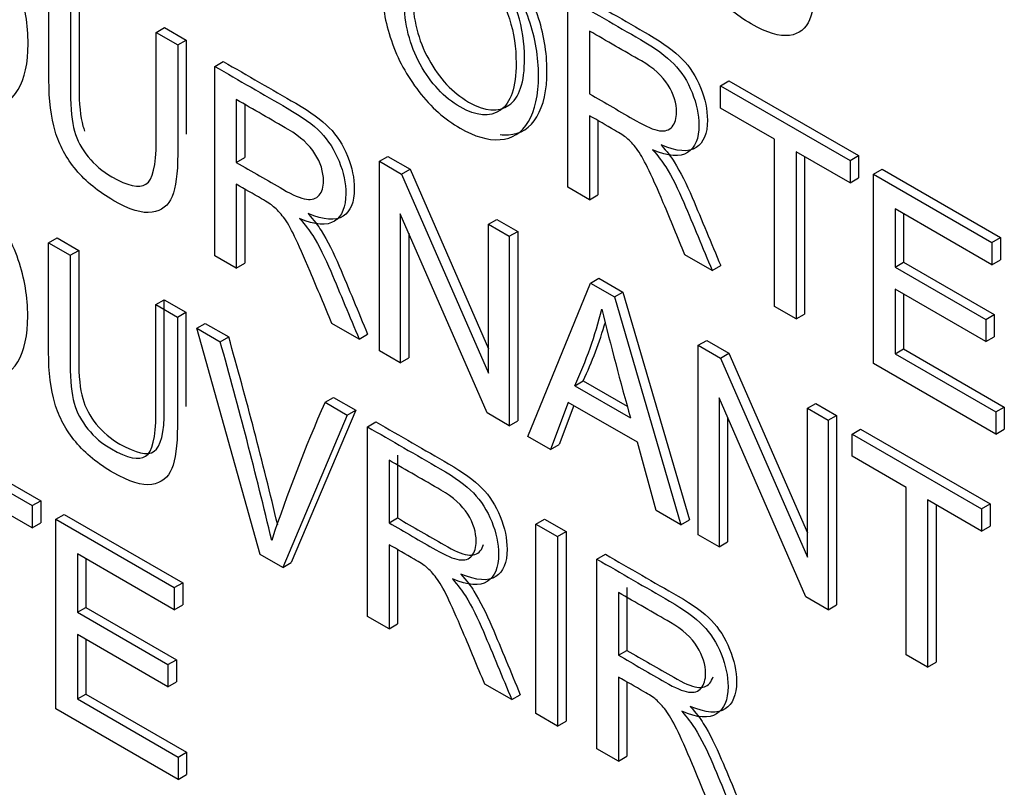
# Model space of a CAD drawing. Header units: inches. Extents: x 2 to 538, y -2 to 358.
# Tile 109 of 117: x 512.395 to 512.805, y 273.207 to 273.527. Entities that reach past the tile are written whole.
import ezdxf

# ---------------------------------------------------------------- set-up
doc = ezdxf.new("R2010")
doc.units = ezdxf.units.IN
doc.header["$MEASUREMENT"] = 0
doc.layers.add('Default', color=7, linetype='Continuous')
doc.layers.add('LAB20180', color=7, linetype='Continuous')

# ---------------------------------------------------------------- blocks, each defined once
blk = doc.blocks.new('SE6')
at = {"layer": 'LAB20180', "color": 7, "linetype": 'Continuous'}
for p, q in [((512.6228737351, 273.4574126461), (512.6228737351, 273.5364335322)), ((512.4514014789, 273.5218727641), (512.4549370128, 273.5239140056)), ((512.4514014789, 273.5218727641), (512.4603712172, 273.5166940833)), ((512.4549370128, 273.5239140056), (512.4639067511, 273.5187353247)), ((512.6318890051, 273.5225010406), (512.6318890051, 273.4963184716)), ((512.4603712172, 273.5166940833), (512.4639067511, 273.5187353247)), ((512.4758064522, 273.5077825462), (512.4793419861, 273.5098237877)), ((512.4758064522, 273.4288142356), (512.4758064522, 273.5077825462)), ((512.6864814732, 273.4997095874), (512.6900170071, 273.5017508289)), ((512.6900170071, 273.5017508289), (512.743972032, 273.4705998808)), ((512.6864814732, 273.4904037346), (512.6864814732, 273.4997095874)), ((512.6864814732, 273.4997095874), (512.7404364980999, 273.4685586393)), ((512.4847761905, 273.4939289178), (512.4847761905, 273.4677463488)), ((512.4883117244, 273.4918883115), (512.4883117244, 273.4697875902)), ((512.7089741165, 273.477417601), (512.6864814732, 273.4904037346)), ((512.6318890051, 273.4872229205), (512.6318890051, 273.4522076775)), ((512.635424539, 273.4851728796), (512.635424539, 273.454248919)), ((512.7089741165, 273.4077025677), (512.7089741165, 273.477417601)), ((512.7404364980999, 273.4592527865), (512.7179893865, 273.4722126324)), ((512.7179893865, 273.4722126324), (512.7179893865, 273.4024975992)), ((512.4847761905, 273.4677463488), (512.4883117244, 273.4697875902)), ((512.5443771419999, 273.46819324), (512.5479126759, 273.4702344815)), ((512.5443771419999, 273.3892249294), (512.5443771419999, 273.46819324)), ((512.5443771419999, 273.46819324), (512.553665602, 273.4628305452)), ((512.5479126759, 273.4702344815), (512.5572011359, 273.4648717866)), ((512.7215249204, 273.470171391), (512.7215249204, 273.4045388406)), ((512.7404364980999, 273.4685586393), (512.743972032, 273.4705998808)), ((512.7404364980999, 273.4685586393), (512.7404364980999, 273.4592527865)), ((512.743972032, 273.4705998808), (512.743972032, 273.4612940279)), ((512.553665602, 273.4628305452), (512.5572011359, 273.4648717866)), ((512.5572011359, 273.4648717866), (512.5898177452, 273.3900212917)), ((512.7502713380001, 273.4628804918), (512.7538068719, 273.4649217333)), ((512.7538068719, 273.4649217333), (512.8031176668, 273.4364521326)), ((512.553665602, 273.4628305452), (512.5898177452, 273.3798665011)), ((512.7404364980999, 273.4592527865), (512.743972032, 273.4612940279)), ((512.7502713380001, 273.3838596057), (512.7502713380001, 273.4628804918)), ((512.7502713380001, 273.4628804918), (512.7995821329, 273.4344108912)), ((512.4847761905, 273.4586507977), (512.4847761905, 273.4236355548)), ((512.4883117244, 273.4566016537), (512.4883117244, 273.4256767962)), ((512.6318890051, 273.4522076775), (512.6228737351, 273.4574126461)), ((512.6318890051, 273.4522076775), (512.635424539, 273.454248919)), ((512.7995821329, 273.4251050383), (512.7592410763, 273.4483959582)), ((512.7592410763, 273.4483959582), (512.7592410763, 273.4241061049)), ((512.5892258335, 273.3633315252), (512.5530736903, 273.4462955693)), ((512.5530736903, 273.4462955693), (512.5530736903, 273.3842039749)), ((512.5898177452, 273.4419580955), (512.5933532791, 273.443999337)), ((512.5933532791, 273.443999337), (512.6020498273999, 273.4389783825)), ((512.7627766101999, 273.4463547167), (512.7627766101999, 273.4261473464)), ((512.5898177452, 273.3798665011), (512.5898177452, 273.4419580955)), ((512.5898177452, 273.4419580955), (512.5985142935, 273.436937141)), ((512.5985142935, 273.436937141), (512.6020498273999, 273.4389783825)), ((512.6020498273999, 273.4389783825), (512.6020498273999, 273.3600100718)), ((512.4065983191, 273.4342321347), (512.410133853, 273.4362733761)), ((512.410133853, 273.4362733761), (512.419149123, 273.4310684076)), ((512.5566092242, 273.4381820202), (512.5566092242, 273.3862452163)), ((512.5985142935, 273.436937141), (512.5985142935, 273.3579688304)), ((512.7995821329, 273.4344108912), (512.8031176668, 273.4364521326)), ((512.8031176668, 273.4364521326), (512.8031176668, 273.4271462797)), ((512.4065983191, 273.4342321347), (512.415613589, 273.4290271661)), ((512.415613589, 273.4290271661), (512.419149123, 273.4310684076)), ((512.7995821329, 273.4344108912), (512.7995821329, 273.4251050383)), ((512.4847761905, 273.4236355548), (512.4758064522, 273.4288142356)), ((512.6830210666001, 273.4226865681), (512.6716836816, 273.4292322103)), ((512.7995821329, 273.4251050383), (512.8031176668, 273.4271462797)), ((512.4847761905, 273.4236355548), (512.4883117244, 273.4256767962)), ((512.6830210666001, 273.4226865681), (512.6865566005, 273.4247278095)), ((512.7592410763, 273.4241061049), (512.7627766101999, 273.4261473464)), ((512.7592410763, 273.4241061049), (512.7969868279, 273.4023135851)), ((512.7627766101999, 273.4261473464), (512.8005223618, 273.4043548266)), ((512.6322987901, 273.4174316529), (512.635834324, 273.4194728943)), ((512.635834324, 273.4194728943), (512.6458057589, 273.4137158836)), ((512.6061636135, 273.3535524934), (512.6322987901, 273.4174316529)), ((512.6322987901, 273.4174316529), (512.642270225, 273.4116746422)), ((512.7969868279, 273.3930603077), (512.7592410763, 273.4148528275)), ((512.7592410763, 273.4148528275), (512.7592410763, 273.3879342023)), ((512.4512648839, 273.4084438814), (512.4548004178, 273.4104851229)), ((512.4548004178, 273.4104851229), (512.4637701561, 273.405306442)), ((512.642270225, 273.4116746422), (512.6458057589, 273.4137158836)), ((512.642270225, 273.4116746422), (512.6699990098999, 273.3166971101)), ((512.6458057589, 273.4137158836), (512.6735345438, 273.3187383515)), ((512.7627766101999, 273.4128115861), (512.7627766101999, 273.3899754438)), ((512.4512648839, 273.4084438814), (512.4602346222, 273.4032652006)), ((512.7179893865, 273.4024975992), (512.7089741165, 273.4077025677)), ((512.4602346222, 273.4032652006), (512.4637701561, 273.405306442)), ((512.7179893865, 273.4024975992), (512.7215249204, 273.4045388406)), ((512.7969868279, 273.4023135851), (512.8005223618, 273.4043548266)), ((512.7969868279, 273.4023135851), (512.7969868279, 273.3930603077)), ((512.8005223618, 273.4043548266), (512.8005223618, 273.3951015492)), ((512.4682937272, 273.3986122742), (512.4718292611, 273.4006535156)), ((512.4947020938, 273.3043445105), (512.4682937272, 273.3986122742)), ((512.4682937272, 273.3986122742), (512.4780830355, 273.3929604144)), ((512.4718292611, 273.4006535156), (512.4816185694, 273.3950016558)), ((512.5359537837, 273.3940881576), (512.5246163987, 273.4006337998)), ((512.4780830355, 273.3929604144), (512.4816185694, 273.3950016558)), ((512.5359537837, 273.3940881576), (512.5394893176, 273.396129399)), ((512.7969868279, 273.3930603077), (512.8005223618, 273.3951015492)), ((512.6771930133, 273.391511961), (512.6807285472, 273.3935532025)), ((512.6771930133, 273.3125436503), (512.6771930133, 273.391511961)), ((512.6771930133, 273.391511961), (512.6864814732, 273.3861492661)), ((512.6807285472, 273.3935532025), (512.6900170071, 273.3881905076)), ((512.7592410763, 273.3879342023), (512.7627766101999, 273.3899754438)), ((512.7627766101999, 273.3899754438), (512.8047112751, 273.3657644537)), ((512.5530736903, 273.3842039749), (512.5443771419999, 273.3892249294)), ((512.5530736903, 273.3842039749), (512.5566092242, 273.3862452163)), ((512.6864814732, 273.3861492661), (512.6900170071, 273.3881905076)), ((512.6864814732, 273.3861492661), (512.7226791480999, 273.3031589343)), ((512.6900170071, 273.3881905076), (512.7226791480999, 273.3133060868)), ((512.7592410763, 273.3879342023), (512.8011757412, 273.3637232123)), ((512.8011757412, 273.3544699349), (512.7502713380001, 273.3838596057)), ((512.6257877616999, 273.3746615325), (512.6293232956, 273.376702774)), ((512.6257877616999, 273.3746615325), (512.64896338, 273.3612810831)), ((512.6293232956, 273.376702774), (512.6476545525, 273.3661192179)), ((512.5217479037, 273.367750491), (512.5252834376, 273.3697917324)), ((512.5252834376, 273.3697917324), (512.5345263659, 273.3644553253)), ((512.7220417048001, 273.2866502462), (512.6858895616, 273.3696142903)), ((512.6858895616, 273.3696142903), (512.6858895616, 273.3075226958)), ((512.5217479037, 273.367750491), (512.5309908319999, 273.3624140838)), ((512.6230558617, 273.3677215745), (512.6156797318, 273.34805836)), ((512.6253325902, 273.3664071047), (512.6192152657, 273.3500996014)), ((512.6518774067, 273.3510814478), (512.6230558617, 273.3677215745)), ((512.7226791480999, 273.3652505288), (512.726214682, 273.3672917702)), ((512.7226791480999, 273.3031589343), (512.7226791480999, 273.3652505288)), ((512.7226791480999, 273.3652505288), (512.7313301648, 273.360255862)), ((512.726214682, 273.3672917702), (512.7348656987, 273.3622971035)), ((512.8011757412, 273.3637232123), (512.8047112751, 273.3657644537)), ((512.8047112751, 273.3657644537), (512.8047112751, 273.3565111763)), ((512.5309908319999, 273.3624140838), (512.5041726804, 273.2988766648)), ((512.5345263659, 273.3644553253), (512.5077082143, 273.3009179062)), ((512.5309908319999, 273.3624140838), (512.5345263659, 273.3644553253)), ((512.5985142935, 273.3579688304), (512.5892258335, 273.3633315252)), ((512.6894250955, 273.3615007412), (512.6894250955, 273.3095639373)), ((512.7313301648, 273.360255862), (512.7348656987, 273.3622971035)), ((512.7348656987, 273.3622971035), (512.7348656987, 273.2833287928)), ((512.8011757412, 273.3637232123), (512.8011757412, 273.3544699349)), ((512.3493490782, 273.3578597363), (512.403304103, 273.3267087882)), ((512.5394141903, 273.3575508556), (512.5429497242, 273.3595920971)), ((512.5394141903, 273.2785299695), (512.5394141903, 273.3575508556)), ((512.5985142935, 273.3579688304), (512.6020498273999, 273.3600100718)), ((512.7313301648, 273.360255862), (512.7313301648, 273.2812875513)), ((512.3458135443, 273.3558184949), (512.3997685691, 273.3246675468)), ((512.6156797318, 273.34805836), (512.6061636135, 273.3535524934)), ((512.7413015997, 273.3544988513), (512.7448371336, 273.3565400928)), ((512.7413015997, 273.3452455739), (512.7413015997, 273.3544988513)), ((512.7413015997, 273.3544988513), (512.7952566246, 273.3233479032)), ((512.7448371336, 273.3565400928), (512.7987921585, 273.3253891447)), ((512.8011757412, 273.3544699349), (512.8047112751, 273.3565111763)), ((512.6156797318, 273.34805836), (512.6192152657, 273.3500996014)), ((512.6597088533, 273.3226381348), (512.6518774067, 273.3510814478)), ((512.5519649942, 273.3456596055), (512.5519649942, 273.3195296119)), ((512.763794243, 273.3322594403), (512.7413015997, 273.3452455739)), ((512.5484294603, 273.3436183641), (512.5484294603, 273.3174883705)), ((512.763794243, 273.262544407), (512.763794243, 273.3322594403)), ((512.3997685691, 273.3154142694), (512.3772759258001, 273.328400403)), ((512.3997685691, 273.3246675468), (512.403304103, 273.3267087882)), ((512.3997685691, 273.3246675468), (512.3997685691, 273.3154142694)), ((512.403304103, 273.3267087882), (512.403304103, 273.3174555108)), ((512.7952566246, 273.3140946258), (512.7727639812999, 273.3270807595)), ((512.7727639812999, 273.3270807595), (512.7727639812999, 273.2573657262)), ((512.7762995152, 273.325039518), (512.7762995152, 273.2594069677)), ((512.7952566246, 273.3233479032), (512.7987921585, 273.3253891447)), ((512.7987921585, 273.3253891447), (512.7987921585, 273.3161358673)), ((512.4096034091, 273.3189893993), (512.413138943, 273.3210306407)), ((512.413138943, 273.3210306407), (512.4624497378, 273.29256104)), ((512.6699990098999, 273.3166971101), (512.6597088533, 273.3226381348)), ((512.7952566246, 273.3233479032), (512.7952566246, 273.3140946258)), ((512.3997685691, 273.3154142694), (512.403304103, 273.3174555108)), ((512.4096034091, 273.2399685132), (512.4096034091, 273.3189893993)), ((512.4096034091, 273.3189893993), (512.4589142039, 273.2905197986)), ((512.5484294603, 273.3174883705), (512.5519649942, 273.3195296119)), ((512.6096240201, 273.3170151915), (512.613159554, 273.319056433)), ((512.6096240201, 273.2379943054), (512.6096240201, 273.3170151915)), ((512.6096240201, 273.3170151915), (512.6186392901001, 273.311810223)), ((512.613159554, 273.319056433), (512.622174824, 273.3138514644)), ((512.6699990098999, 273.3166971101), (512.6735345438, 273.3187383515)), ((512.7952566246, 273.3140946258), (512.7987921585, 273.3161358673)), ((512.6186392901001, 273.311810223), (512.622174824, 273.3138514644)), ((512.6186392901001, 273.311810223), (512.6186392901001, 273.2327893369)), ((512.622174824, 273.3138514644), (512.622174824, 273.2348305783)), ((512.6858895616, 273.3075226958), (512.6771930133, 273.3125436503)), ((512.5484294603, 273.3083928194), (512.5484294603, 273.273325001)), ((512.6858895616, 273.3075226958), (512.6894250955, 273.3095639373)), ((512.4589142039, 273.2812665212), (512.4185731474, 273.304557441)), ((512.4185731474, 273.304557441), (512.4185731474, 273.2802150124)), ((512.5041726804, 273.2988766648), (512.4947020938, 273.3043445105)), ((512.5519649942, 273.3063438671), (512.5519649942, 273.2753662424)), ((512.6349851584, 273.3023729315), (512.6385206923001, 273.304414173)), ((512.4221086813, 273.3025161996), (512.4221086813, 273.2822562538)), ((512.5041726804, 273.2988766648), (512.5077082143, 273.3009179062)), ((512.6349851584, 273.2233520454), (512.6349851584, 273.3023729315)), ((512.4589142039, 273.2905197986), (512.4624497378, 273.29256104)), ((512.4624497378, 273.29256104), (512.4624497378, 273.2833077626)), ((512.4589142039, 273.2905197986), (512.4589142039, 273.2812665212)), ((512.6440004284, 273.2884404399), (512.6440004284, 273.2623104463)), ((512.6475359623, 273.2904816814), (512.6475359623, 273.2643516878)), ((512.4589142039, 273.2812665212), (512.4624497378, 273.2833077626)), ((512.7313301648, 273.2812875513), (512.7220417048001, 273.2866502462)), ((512.7313301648, 273.2812875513), (512.7348656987, 273.2833287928)), ((512.4185731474, 273.2802150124), (512.4221086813, 273.2822562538)), ((512.4185731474, 273.2802150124), (512.4563188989, 273.2584224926)), ((512.4221086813, 273.2822562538), (512.4598544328, 273.260463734)), ((512.5484294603, 273.273325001), (512.5394141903, 273.2785299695)), ((512.5484294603, 273.273325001), (512.5519649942, 273.2753662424)), ((512.4563188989, 273.2491692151), (512.4185731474, 273.270961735)), ((512.4185731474, 273.270961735), (512.4185731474, 273.2440956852)), ((512.4221086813, 273.2689204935), (512.4221086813, 273.2461369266)), ((512.6440004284, 273.2623104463), (512.6475359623, 273.2643516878)), ((512.7727639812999, 273.2573657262), (512.763794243, 273.262544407)), ((512.4563188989, 273.2584224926), (512.4598544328, 273.260463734)), ((512.4563188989, 273.2584224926), (512.4563188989, 273.2491692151)), ((512.4598544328, 273.260463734), (512.4598544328, 273.2512104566)), ((512.7727639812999, 273.2573657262), (512.7762995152, 273.2594069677)), ((512.4563188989, 273.2491692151), (512.4598544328, 273.2512104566)), ((512.5995615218, 273.2438038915), (512.5882696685, 273.250323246)), ((512.6440004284, 273.2532148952), (512.6440004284, 273.2181470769)), ((512.6475359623, 273.2511659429), (512.6475359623, 273.2201883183)), ((512.4185731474, 273.2440956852), (512.4221086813, 273.2461369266)), ((512.4221086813, 273.2461369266), (512.4640433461, 273.2219259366)), ((512.4185731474, 273.2440956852), (512.4605078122, 273.2198846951)), ((512.5995615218, 273.2438038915), (512.6030970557, 273.245845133)), ((512.4605078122, 273.2105788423), (512.4096034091, 273.2399685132)), ((512.6186392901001, 273.2327893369), (512.6096240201, 273.2379943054)), ((512.6186392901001, 273.2327893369), (512.622174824, 273.2348305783)), ((512.4605078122, 273.2198846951), (512.4640433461, 273.2219259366)), ((512.4640433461, 273.2219259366), (512.4640433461, 273.2126200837)), ((512.6440004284, 273.2181470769), (512.6349851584, 273.2233520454)), ((512.4605078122, 273.2198846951), (512.4605078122, 273.2105788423)), ((512.6440004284, 273.2181470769), (512.6475359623, 273.2201883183)), ((512.4605078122, 273.2105788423), (512.4640433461, 273.2126200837))]:
    blk.add_line(p, q, dxfattribs=at)
for centre, radius, start, end in [((512.4688223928, 273.4476748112), 0.1731157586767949, 335.0542550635, 346.2660775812), ((514.3295522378, 273.8298275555), 1.744681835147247, 194.0398056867, 195.5784163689), ((512.4723579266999, 273.4497160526), 0.173115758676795, 335.0542550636, 343.7254110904), ((510.6382662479, 272.8732855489), 1.915759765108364, 13.3776228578, 15.8028771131), ((510.634730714, 272.8712443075), 1.915759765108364, 13.2451819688, 15.8028771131), ((513.1058138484, 273.1092545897), 0.6387121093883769, 156.126777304, 161.664563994)]:
    blk.add_arc(centre, radius, start, end, dxfattribs=at)
for points, knots in [([(512.7259346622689, 273.5904390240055), (512.7259346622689, 273.5752271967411), (512.7259346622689, 273.5600153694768), (512.7259346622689, 273.5448035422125), (512.7259346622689, 273.5368646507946), (512.7251606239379, 273.5310024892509), (512.7220644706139, 273.5234316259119), (512.7192870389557, 273.521249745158), (512.7152347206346, 273.5206977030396), (512.7111620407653, 273.5201428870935), (512.7058551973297, 273.5216966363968), (512.6929242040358, 273.529162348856), (512.6876880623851, 273.5334472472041), (512.6835902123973, 273.5383893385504), (512.6795466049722, 273.5432660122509), (512.676669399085, 273.548588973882), (512.6749391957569, 273.5544248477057), (512.6732023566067, 273.5602831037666), (512.6722983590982, 273.5673584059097), (512.6722983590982, 273.5757704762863), (512.6722983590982, 273.5909823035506), (512.6722983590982, 273.606194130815), (512.6722983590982, 273.6214059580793)], [0, 0, 0, 0, 0.2293763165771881, 0.2293763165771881, 0.2293763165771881, 0.3158626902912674, 0.3158626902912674, 0.4023490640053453, 0.4023490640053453, 0.4023490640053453, 0.4989341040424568, 0.4989341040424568, 0.5928362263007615, 0.5928362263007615, 0.5928362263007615, 0.6692127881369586, 0.6692127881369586, 0.6692127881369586, 0.7706414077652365, 0.7706414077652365, 0.7706414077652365, 1, 1, 1, 1]), ([(512.3784942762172, 273.4906370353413), (512.3796963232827, 273.4905110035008), (512.3808784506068, 273.4904829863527), (512.3820408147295, 273.4905548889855), (512.3871403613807, 273.4908703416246), (512.3911016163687, 273.4933676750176), (512.3966564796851, 273.5027786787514), (512.3980679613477, 273.5091140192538), (512.3980679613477, 273.5249918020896), (512.3968021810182, 273.5327992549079), (512.3941067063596, 273.5405804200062), (512.3914203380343, 273.5483352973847), (512.3876156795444, 273.5554077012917), (512.3825416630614, 273.5618208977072), (512.3774876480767, 273.5682088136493), (512.3717961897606, 273.5732297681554), (512.3607836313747, 273.5795878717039), (512.3564678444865, 273.5811933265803), (512.3525849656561, 273.5816481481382)], [0.3081334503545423, 0.3081334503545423, 0.3081334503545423, 0.3081334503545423, 0.3255531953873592, 0.3255531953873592, 0.3255531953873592, 0.4116387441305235, 0.4116387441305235, 0.4977242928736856, 0.4977242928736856, 0.5826771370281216, 0.5826771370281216, 0.5826771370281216, 0.6629406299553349, 0.6629406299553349, 0.6629406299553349, 0.7434569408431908, 0.7434569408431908, 0.8040576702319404, 0.8040576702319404, 0.8040576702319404, 0.8040576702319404]), ([(512.5946613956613, 273.4793553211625), (512.5958552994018, 273.4792310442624), (512.5970282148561, 273.4792036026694), (512.5981796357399, 273.4792748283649), (512.6032791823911, 273.479590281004), (512.6072404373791, 273.482087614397), (512.6127953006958, 273.4914986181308), (512.6142067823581, 273.4978339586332), (512.614206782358, 273.513711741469), (512.6129043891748, 273.5215190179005), (512.61024552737, 273.5293003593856), (512.6076046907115, 273.5370289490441), (512.6037545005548, 273.544127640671), (512.5986804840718, 273.5505408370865), (512.5936264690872, 273.5569287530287), (512.587935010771, 273.5619497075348), (512.5768700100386, 273.5683380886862), (512.5725166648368, 273.5699394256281), (512.5686033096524, 273.5703687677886)], [0.3082686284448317, 0.3082686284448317, 0.3082686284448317, 0.3082686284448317, 0.3254928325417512, 0.3254928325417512, 0.3254928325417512, 0.4115799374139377, 0.4115799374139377, 0.4976670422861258, 0.4976670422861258, 0.5826214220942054, 0.5826214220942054, 0.5826214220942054, 0.6629165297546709, 0.6629165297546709, 0.6629165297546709, 0.7434299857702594, 0.7434299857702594, 0.8047005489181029, 0.8047005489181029, 0.8047005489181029, 0.8047005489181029]), ([(512.5454699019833, 273.5405344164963), (512.5454699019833, 273.5536257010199), (512.5485205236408, 273.5621166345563), (512.554576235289, 273.5660335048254), (512.5606306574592, 273.5699495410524), (512.5685089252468, 273.5690828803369), (512.5843994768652, 273.5599084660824), (512.5900909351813, 273.5548875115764), (512.5951449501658, 273.5484995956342), (512.600218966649, 273.5420863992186), (512.6040691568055, 273.5349877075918), (512.6067099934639, 273.5272591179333), (512.6093688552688, 273.5194777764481), (512.6106712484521, 273.5116705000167), (512.6106712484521, 273.4957927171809), (512.6092597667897, 273.4894573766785), (512.6037049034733, 273.4800463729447), (512.5997436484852, 273.4775490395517), (512.5946441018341, 273.4772335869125), (512.5895289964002, 273.4769171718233), (512.5839896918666, 273.4785479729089), (512.5716506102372, 273.4856719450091), (512.5659136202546, 273.4907717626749), (512.5558055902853, 273.5037578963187), (512.551980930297, 273.510855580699), (512.5467903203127, 273.5262601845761), (512.5454699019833, 273.5335944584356), (512.5454699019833, 273.5405344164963)], [0, 0, 0, 0, 0.1334661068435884, 0.1334661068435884, 0.1334661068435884, 0.2565700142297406, 0.2565700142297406, 0.3370834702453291, 0.3370834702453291, 0.3370834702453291, 0.4173785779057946, 0.4173785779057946, 0.4173785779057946, 0.5023329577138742, 0.5023329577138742, 0.5884200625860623, 0.5884200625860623, 0.6745071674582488, 0.6745071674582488, 0.6745071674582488, 0.7510244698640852, 0.7510244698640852, 0.8340163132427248, 0.8340163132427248, 0.9170081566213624, 0.9170081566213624, 1, 1, 1, 1]), ([(512.5547583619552, 273.5349614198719), (512.5547583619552, 273.5254452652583), (512.556989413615, 273.5166914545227), (512.5658225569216, 273.5006559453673), (512.5713318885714, 273.4947412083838), (512.5848092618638, 273.4869600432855), (512.5904096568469, 273.4865131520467), (512.5947806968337, 273.4895099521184), (512.5991290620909, 273.4924912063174), (512.6013372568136, 273.4990261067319), (512.6013372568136, 273.5155873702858), (512.6004266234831, 273.5216861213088), (512.5985598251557, 273.5276008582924), (512.5967268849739, 273.5334083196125), (512.5939155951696, 273.5387468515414), (512.5867215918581, 273.5481578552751), (512.5826692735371, 273.551811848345), (512.5717872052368, 273.5580946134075), (512.5662778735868, 273.5587518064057), (512.5616791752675, 273.5563596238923), (512.5570577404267, 273.5539556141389), (512.5547583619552, 273.5467908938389), (512.5547583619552, 273.5349614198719)], [0, 0, 0, 0, 0.1192143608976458, 0.1192143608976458, 0.2384287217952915, 0.2384287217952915, 0.3592650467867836, 0.3592650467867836, 0.3592650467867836, 0.4977065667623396, 0.4977065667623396, 0.5852188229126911, 0.5852188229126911, 0.5852188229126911, 0.6640996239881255, 0.6640996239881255, 0.7429804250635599, 0.7429804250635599, 0.8545290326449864, 0.8545290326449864, 0.8545290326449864, 1, 1, 1, 1]), ([(512.5582938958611, 273.5370026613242), (512.5582938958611, 273.5488321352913), (512.5605932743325, 273.5559968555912), (512.5652147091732, 273.5584008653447), (512.5698134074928, 273.560793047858), (512.5753227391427, 273.5601358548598), (512.586204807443, 273.5538530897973), (512.5902571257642, 273.5501990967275), (512.5974511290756, 273.5407880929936), (512.6002624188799, 273.5354495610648), (512.6020953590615, 273.5296420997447), (512.6039621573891, 273.5237273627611), (512.6048727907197, 273.5176286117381), (512.6048727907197, 273.5010673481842), (512.6026645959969, 273.4945324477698), (512.5983162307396, 273.4915511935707), (512.5939451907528, 273.488554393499), (512.5883447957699, 273.4890012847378), (512.5748674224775, 273.4967824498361), (512.5693580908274, 273.5026971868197), (512.560524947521, 273.518732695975), (512.5582938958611, 273.5274865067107), (512.5582938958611, 273.5370026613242)], [0, 0, 0, 0, 0.1454709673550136, 0.1454709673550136, 0.1454709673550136, 0.2570195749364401, 0.2570195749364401, 0.3359003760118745, 0.3359003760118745, 0.4147811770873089, 0.4147811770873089, 0.4147811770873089, 0.5022934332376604, 0.5022934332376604, 0.6407349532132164, 0.6407349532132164, 0.6407349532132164, 0.7615712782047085, 0.7615712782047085, 0.8807856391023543, 0.8807856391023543, 1, 1, 1, 1]), ([(512.4603712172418, 273.5166940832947), (512.4603712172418, 273.501499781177), (512.4603712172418, 273.4863054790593), (512.4603712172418, 273.4711111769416), (512.4603712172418, 273.4631197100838), (512.4595971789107, 273.4572575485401), (512.4580491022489, 273.4535246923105), (512.4564857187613, 273.4497549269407), (512.4537235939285, 273.4475573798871), (512.4456189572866, 273.4463481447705), (512.4402917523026, 273.4480042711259), (512.4273152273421, 273.455496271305), (512.4221246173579, 273.4597548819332), (512.4180267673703, 273.4646443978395), (512.4139454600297, 273.4695141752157), (512.4110604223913, 273.474922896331), (512.4093302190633, 273.4807587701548), (512.4076160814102, 273.4865404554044), (512.4067349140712, 273.4936660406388), (512.4067349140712, 273.5020781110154), (512.4067349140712, 273.5172724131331), (512.4067349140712, 273.5324667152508), (512.4067349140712, 273.5476610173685)], [0, 0, 0, 0, 0.2291386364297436, 0.2291386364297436, 0.2291386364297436, 0.3257435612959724, 0.3257435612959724, 0.3257435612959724, 0.4153476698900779, 0.4153476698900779, 0.5049517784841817, 0.5049517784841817, 0.5926891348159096, 0.5926891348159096, 0.5926891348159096, 0.6694872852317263, 0.6694872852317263, 0.6694872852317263, 0.7708686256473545, 0.7708686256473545, 0.7708686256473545, 1, 1, 1, 1]), ([(512.4157501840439, 273.542456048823), (512.4157501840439, 273.527279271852), (512.4157501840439, 273.5121024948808), (512.4157501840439, 273.4969257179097), (512.4157501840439, 273.4900383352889), (512.4162965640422, 273.4846756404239), (512.4173893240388, 273.4807850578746), (512.4184667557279, 273.4769490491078), (512.4203944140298, 273.4733193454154), (512.4230807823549, 273.4700333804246), (512.4257865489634, 273.4667236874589), (512.4290454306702, 273.4639609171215), (512.4395632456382, 273.4578884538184), (512.4442985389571, 273.4568895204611), (512.4471670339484, 273.4587033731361), (512.4500138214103, 273.4605034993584), (512.4514014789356, 273.4664056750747), (512.4514014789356, 273.476342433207), (512.4514014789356, 273.4915192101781), (512.4514014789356, 273.5066959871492), (512.4514014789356, 273.5218727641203)], [0, 0, 0, 0, 0.2722644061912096, 0.2722644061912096, 0.2722644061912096, 0.3642779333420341, 0.3642779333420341, 0.3642779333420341, 0.4250031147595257, 0.4250031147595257, 0.4250031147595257, 0.4899513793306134, 0.4899513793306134, 0.601509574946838, 0.601509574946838, 0.601509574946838, 0.7277055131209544, 0.7277055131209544, 0.7277055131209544, 1, 1, 1, 1]), ([(512.4192857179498, 273.5444972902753), (512.4192857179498, 273.5293205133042), (512.4192857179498, 273.5141437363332), (512.4192857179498, 273.498966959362), (512.4192857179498, 273.4920795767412), (512.4198320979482, 273.4867168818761), (512.4209248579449, 273.482826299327), (512.4211150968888, 273.4821489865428), (512.421331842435, 273.4814781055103), (512.4215745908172, 273.4808144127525)], [0, 0, 0, 0, 0.2722644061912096, 0.2722644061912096, 0.2722644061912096, 0.3642779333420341, 0.3642779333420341, 0.3642779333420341, 0.3749999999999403, 0.3749999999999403, 0.3749999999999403, 0.3749999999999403]), ([(512.6264092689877, 273.5384747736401), (512.6365021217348, 273.5326476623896), (512.6465949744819, 273.5268205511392), (512.656687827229, 273.5209934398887), (512.6627890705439, 273.5174708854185), (512.6673877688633, 273.5140797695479), (512.6737622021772, 273.5075604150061), (512.6763119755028, 273.5035646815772), (512.6781787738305, 273.4989117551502), (512.6800577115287, 273.4942285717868), (512.6810472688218, 273.4896847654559), (512.6810472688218, 273.4797480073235), (512.6794536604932, 273.4759362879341), (512.6731702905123, 273.4718879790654), (512.6683439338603, 273.4722034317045), (512.6617418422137, 273.4750162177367)], [0, 0, 0, 0, 0.3184068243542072, 0.3184068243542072, 0.3184068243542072, 0.4461016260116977, 0.4461016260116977, 0.5737964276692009, 0.5737964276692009, 0.5737964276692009, 0.6918663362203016, 0.6918663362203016, 0.8459331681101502, 0.8459331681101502, 1, 1, 1, 1]), ([(512.6228737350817, 273.5364335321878), (512.6329665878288, 273.5306064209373), (512.6430594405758, 273.5247793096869), (512.6531522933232, 273.5189521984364), (512.6592535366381, 273.5154296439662), (512.6638522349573, 273.5120385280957), (512.6702266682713, 273.5055191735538), (512.6727764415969, 273.5015234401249), (512.6746432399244, 273.4968705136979), (512.6765221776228, 273.4921873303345), (512.6775117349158, 273.4876435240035), (512.6775117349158, 273.4777067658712), (512.6759181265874, 273.4738950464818), (512.6696347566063, 273.4698467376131), (512.6648083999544, 273.4701621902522), (512.6582063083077, 273.4729749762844)], [0, 0, 0, 0, 0.3184068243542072, 0.3184068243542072, 0.3184068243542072, 0.4461016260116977, 0.4461016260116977, 0.5737964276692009, 0.5737964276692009, 0.5737964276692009, 0.6918663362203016, 0.6918663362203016, 0.8459331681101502, 0.8459331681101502, 1, 1, 1, 1]), ([(512.6318890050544, 273.4963184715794), (512.6383696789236, 273.4925768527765), (512.6448503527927, 273.4888352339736), (512.651331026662, 273.4850936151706), (512.6554744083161, 273.4827014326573), (512.6587071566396, 273.4813081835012), (512.6633513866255, 273.4806247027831), (512.6651271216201, 273.4811767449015), (512.6663564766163, 273.4826225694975), (512.6676067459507, 273.4840929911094), (512.6681777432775, 273.4861451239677), (512.6681777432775, 273.4924016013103), (512.6669939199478, 273.4961870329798), (512.6646718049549, 273.4999461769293), (512.662324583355, 273.5037459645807), (512.65857056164, 273.5070964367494), (512.6535165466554, 273.5100143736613), (512.6463073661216, 273.5141765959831), (512.6390981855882, 273.5183388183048), (512.6318890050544, 273.5225010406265)], [0, 0, 0, 0, 0.228426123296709, 0.228426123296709, 0.228426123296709, 0.3263419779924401, 0.3263419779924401, 0.4242578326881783, 0.4242578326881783, 0.4242578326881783, 0.4993996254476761, 0.4993996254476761, 0.6067450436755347, 0.6067450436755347, 0.6067450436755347, 0.7458529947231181, 0.7458529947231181, 0.7458529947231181, 1, 1, 1, 1]), ([(512.4793419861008, 273.5098237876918), (512.4894196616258, 273.5040054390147), (512.4994973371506, 273.4981870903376), (512.5095750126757, 273.4923687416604), (512.5156762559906, 273.4888461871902), (512.5203204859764, 273.4854813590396), (512.5235077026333, 273.4822216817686), (512.5266552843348, 273.4790025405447), (512.5291991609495, 273.4749925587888), (512.5311114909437, 273.4703133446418), (512.5330441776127, 273.4655843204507), (512.5339344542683, 273.4611126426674), (512.5339344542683, 273.451175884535), (512.5323863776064, 273.4473378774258), (512.5261030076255, 273.443289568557), (512.521231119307, 273.4436313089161), (512.5146745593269, 273.4464178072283)], [0, 0, 0, 0, 0.3180545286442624, 0.3180545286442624, 0.3180545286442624, 0.466626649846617, 0.466626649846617, 0.466626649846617, 0.5738773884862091, 0.5738773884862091, 0.5738773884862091, 0.6937695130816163, 0.6937695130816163, 0.8468847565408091, 0.8468847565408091, 1, 1, 1, 1]), ([(512.4758064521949, 273.5077825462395), (512.4858841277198, 273.5019641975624), (512.4959618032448, 273.4961458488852), (512.5060394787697, 273.4903275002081), (512.5121407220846, 273.4868049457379), (512.5167849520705, 273.4834401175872), (512.5199721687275, 273.4801804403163), (512.5231197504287, 273.4769612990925), (512.5256636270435, 273.4729513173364), (512.5275759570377, 273.4682721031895), (512.5295086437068, 273.4635430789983), (512.5303989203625, 273.4590714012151), (512.5303989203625, 273.4491346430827), (512.5288508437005, 273.4452966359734), (512.5225674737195, 273.4412483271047), (512.517695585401, 273.4415900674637), (512.5111390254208, 273.4443765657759)], [0, 0, 0, 0, 0.3180545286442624, 0.3180545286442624, 0.3180545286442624, 0.466626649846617, 0.466626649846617, 0.466626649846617, 0.5738773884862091, 0.5738773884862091, 0.5738773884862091, 0.6937695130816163, 0.6937695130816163, 0.8468847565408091, 0.8468847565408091, 1, 1, 1, 1]), ([(512.4847761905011, 273.4677463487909), (512.4912568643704, 273.464004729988), (512.4977375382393, 273.4602631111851), (512.5042182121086, 273.4565214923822), (512.5083615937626, 273.4541293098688), (512.5116398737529, 273.4527097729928), (512.5162841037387, 273.4520262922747), (512.5180598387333, 273.4525783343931), (512.5192891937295, 273.4540241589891), (512.5205256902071, 273.4554783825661), (512.5211104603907, 273.4575467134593), (512.5211104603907, 273.4638031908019), (512.519926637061, 273.4675886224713), (512.5175589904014, 273.4713740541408), (512.5152394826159, 273.4750825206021), (512.5115032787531, 273.4784454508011), (512.5064492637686, 273.4814159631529), (512.4992254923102, 273.4856617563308), (512.4920005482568, 273.489757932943), (512.4847761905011, 273.493928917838)], [0, 0, 0, 0, 0.228276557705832, 0.228276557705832, 0.228276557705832, 0.3263922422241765, 0.3263922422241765, 0.424507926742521, 0.424507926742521, 0.424507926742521, 0.4981860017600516, 0.4981860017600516, 0.607168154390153, 0.607168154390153, 0.607168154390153, 0.7455263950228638, 0.7455263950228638, 0.7455263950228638, 1, 1, 1, 1]), ([(512.6716836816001, 273.4292322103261), (512.6686785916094, 273.4364525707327), (512.6656735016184, 273.4436729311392), (512.6626684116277, 273.4508932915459), (512.6600622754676, 273.4571550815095), (512.6578420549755, 273.4620392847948), (512.6561118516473, 273.465561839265), (512.6544213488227, 273.4690035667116), (512.6528791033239, 273.471686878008), (512.6515131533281, 273.473474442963), (512.6502002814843, 273.4751925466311), (512.6488267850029, 273.476707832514), (512.6474153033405, 273.4778907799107), (512.6463699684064, 273.4787668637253), (512.6447289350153, 273.4798097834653), (512.6423612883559, 273.4811767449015), (512.6388705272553, 273.4831921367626), (512.6353797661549, 273.4852075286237), (512.6318890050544, 273.4872229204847)], [0, 0, 0, 0, 0.3072713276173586, 0.3072713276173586, 0.3072713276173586, 0.5165639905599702, 0.5165639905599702, 0.5165639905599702, 0.6349834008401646, 0.6349834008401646, 0.6349834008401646, 0.7167581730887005, 0.7167581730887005, 0.7167581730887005, 0.8091773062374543, 0.8091773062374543, 0.8091773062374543, 1, 1, 1, 1]), ([(512.6582063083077, 273.4729749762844), (512.6606194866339, 273.4702673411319), (512.662440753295, 273.4678488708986), (512.6636701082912, 273.4658772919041), (512.6663436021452, 273.4615896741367), (512.6688151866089, 273.4565977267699), (512.6711828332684, 273.4510247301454), (512.6751913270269, 273.4415894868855), (512.6790749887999, 273.4321326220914), (512.6830210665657, 273.4226865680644)], [0, 0, 0, 0, 0.160111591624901, 0.160111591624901, 0.160111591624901, 0.4533967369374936, 0.4533967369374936, 0.4533967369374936, 1, 1, 1, 1]), ([(512.6617418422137, 273.4750162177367), (512.6641550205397, 273.4723085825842), (512.6659762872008, 273.469890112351), (512.667205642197, 273.4679185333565), (512.6698791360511, 273.4636309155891), (512.6723507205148, 273.4586389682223), (512.6747183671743, 273.4530659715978), (512.6787268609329, 273.4436307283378), (512.6826105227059, 273.4341738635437), (512.6865566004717, 273.4247278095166)], [0, 0, 0, 0, 0.160111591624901, 0.160111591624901, 0.160111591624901, 0.4533967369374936, 0.4533967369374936, 0.4533967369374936, 1, 1, 1, 1]), ([(512.3327300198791, 273.440426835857), (512.3327300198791, 273.4334868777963), (512.3340504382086, 273.4261526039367), (512.3392410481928, 273.4107480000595), (512.3430861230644, 273.4036764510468), (512.3481197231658, 273.3971572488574), (512.3531737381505, 273.3906116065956), (512.3589107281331, 273.3855643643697), (512.3712498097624, 273.3784403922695), (512.3767698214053, 273.3768083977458), (512.3819042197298, 273.3771260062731), (512.3870037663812, 273.3774414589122), (512.3909650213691, 273.3799387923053), (512.3965198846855, 273.3893497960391), (512.3979313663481, 273.3956851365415), (512.3979313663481, 273.4115629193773), (512.3966289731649, 273.4193701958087), (512.39397011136, 273.4271515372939), (512.3913292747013, 273.4348801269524), (512.3874389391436, 273.4419246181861), (512.3824050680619, 273.448339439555), (512.3773510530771, 273.454779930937), (512.371659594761, 273.459800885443), (512.360529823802, 273.4662266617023), (512.3561291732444, 273.4678241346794), (512.3521777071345, 273.4682156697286)], [0, 0, 0, 0, 0.08101704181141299, 0.08101704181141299, 0.1620340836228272, 0.1620340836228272, 0.1620340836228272, 0.2471198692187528, 0.2471198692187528, 0.3255677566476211, 0.3255677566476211, 0.3255677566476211, 0.4116730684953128, 0.4116730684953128, 0.4977783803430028, 0.4977783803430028, 0.5827507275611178, 0.5827507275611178, 0.5827507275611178, 0.6628801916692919, 0.6628801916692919, 0.6628801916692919, 0.7434783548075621, 0.7434783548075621, 0.8056442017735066, 0.8056442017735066, 0.8056442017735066, 0.8056442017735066]), ([(512.5246163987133, 273.4006337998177), (512.5215961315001, 273.407845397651), (512.5185758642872, 273.4150569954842), (512.5155555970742, 273.4222685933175), (512.5129340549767, 273.428528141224), (512.5107747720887, 273.4333882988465), (512.5090445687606, 273.4369108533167), (512.5073319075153, 273.4403976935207), (512.5058118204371, 273.4430884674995), (512.5044458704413, 273.4448760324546), (512.5031329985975, 273.4465941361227), (512.5017139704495, 273.4481357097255), (512.5003480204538, 273.4492923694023), (512.4993044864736, 273.4501760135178), (512.497616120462, 273.4512376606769), (512.4952940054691, 273.4525783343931), (512.4917880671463, 273.4546024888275), (512.4882821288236, 273.4566266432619), (512.4847761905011, 273.4586507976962)], [0, 0, 0, 0, 0.3068144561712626, 0.3068144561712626, 0.3068144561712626, 0.5154876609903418, 0.5154876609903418, 0.5154876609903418, 0.6344134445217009, 0.6344134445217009, 0.6344134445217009, 0.7161084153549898, 0.7161084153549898, 0.7161084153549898, 0.8084675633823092, 0.8084675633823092, 0.8084675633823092, 1, 1, 1, 1]), ([(512.5111390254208, 273.4443765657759), (512.5135522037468, 273.4416163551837), (512.515373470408, 273.4392504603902), (512.5166028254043, 273.4372788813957), (512.5192989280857, 273.4329550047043), (512.521747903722, 273.4279993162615), (512.5241155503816, 273.4224263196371), (512.5281240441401, 273.4129910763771), (512.5320077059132, 273.403534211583), (512.5359537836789, 273.3940881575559)], [0, 0, 0, 0, 0.1600596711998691, 0.1600596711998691, 0.1600596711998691, 0.4533670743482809, 0.4533670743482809, 0.4533670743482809, 1, 1, 1, 1]), ([(512.5146745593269, 273.4464178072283), (512.5170877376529, 273.443657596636), (512.518909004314, 273.4412917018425), (512.5201383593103, 273.439320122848), (512.5228344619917, 273.4349962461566), (512.525283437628, 273.4300405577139), (512.5276510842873, 273.4244675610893), (512.5316595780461, 273.4150323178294), (512.535543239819, 273.4055754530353), (512.5394893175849, 273.3961293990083)], [0, 0, 0, 0, 0.1600596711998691, 0.1600596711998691, 0.1600596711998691, 0.4533670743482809, 0.4533670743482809, 0.4533670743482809, 1, 1, 1, 1]), ([(512.4602346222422, 273.4032652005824), (512.4602346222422, 273.3880533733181), (512.4602346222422, 273.3728415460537), (512.4602346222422, 273.3576297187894), (512.4602346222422, 273.3496908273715), (512.4594605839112, 273.3438286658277), (512.4579125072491, 273.3400958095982), (512.4563491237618, 273.3363260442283), (512.453586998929, 273.3341284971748), (512.445482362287, 273.3329192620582), (512.4401551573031, 273.3345753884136), (512.427224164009, 273.3420411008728), (512.4219880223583, 273.3463259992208), (512.4178901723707, 273.3512155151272), (512.4138277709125, 273.3560627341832), (512.4109693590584, 273.3614677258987), (512.4091936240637, 273.3673298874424), (512.4074411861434, 273.3731151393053), (512.4065983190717, 273.3802371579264), (512.4065983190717, 273.3885966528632), (512.4065983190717, 273.4038084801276), (512.4065983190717, 273.4190203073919), (512.4065983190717, 273.4342321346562)], [0, 0, 0, 0, 0.2294073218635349, 0.2294073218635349, 0.2294073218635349, 0.3257508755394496, 0.3257508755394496, 0.3257508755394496, 0.4155642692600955, 0.4155642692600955, 0.5053776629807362, 0.5053776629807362, 0.5926962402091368, 0.5926962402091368, 0.5926962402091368, 0.6694545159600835, 0.6694545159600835, 0.6694545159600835, 0.7705824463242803, 0.7705824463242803, 0.7705824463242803, 1, 1, 1, 1]), ([(512.4191491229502, 273.431068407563), (512.4191491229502, 273.4158916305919), (512.4191491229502, 273.4007148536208), (512.4191491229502, 273.3855380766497), (512.4191491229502, 273.3786506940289), (512.4196955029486, 273.3732879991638), (512.4207882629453, 273.3693974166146), (512.4218656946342, 273.3655614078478), (512.4237933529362, 273.3619317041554), (512.4264797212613, 273.3586457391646), (512.4291854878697, 273.3553360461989), (512.4324443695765, 273.3525207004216), (512.4363145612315, 273.3503388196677), (512.4430062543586, 273.3465662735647), (512.4477430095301, 273.3454230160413), (512.4505659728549, 273.3473157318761), (512.4533662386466, 273.3491932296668), (512.4548004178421, 273.3550180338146), (512.4548004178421, 273.364954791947), (512.4548004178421, 273.3801315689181), (512.4548004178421, 273.3953083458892), (512.4548004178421, 273.4104851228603)], [0, 0, 0, 0, 0.2722731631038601, 0.2722731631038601, 0.2722731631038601, 0.3642896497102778, 0.3642896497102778, 0.3642896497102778, 0.4250167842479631, 0.4250167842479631, 0.4250167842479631, 0.4955333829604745, 0.4955333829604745, 0.4955333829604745, 0.6015818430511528, 0.6015818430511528, 0.6015818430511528, 0.7277548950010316, 0.7277548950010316, 0.7277548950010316, 1, 1, 1, 1]), ([(512.4156135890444, 273.4290271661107), (512.4156135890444, 273.4138503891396), (512.4156135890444, 273.3986736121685), (512.4156135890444, 273.3834968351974), (512.4156135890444, 273.3766094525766), (512.4161599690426, 273.3712467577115), (512.4172527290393, 273.3673561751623), (512.4183301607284, 273.3635201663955), (512.4202578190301, 273.359890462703), (512.4229441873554, 273.3566044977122), (512.4256499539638, 273.3532948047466), (512.4289088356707, 273.3504794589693), (512.4327790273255, 273.3482975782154), (512.4394707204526, 273.3445250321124), (512.4442074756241, 273.343381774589), (512.4470304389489, 273.3452744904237), (512.4498307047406, 273.3471519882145), (512.451264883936, 273.3529767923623), (512.451264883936, 273.3629135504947), (512.451264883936, 273.3780903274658), (512.451264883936, 273.3932671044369), (512.451264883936, 273.4084438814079)], [0, 0, 0, 0, 0.2722731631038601, 0.2722731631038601, 0.2722731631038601, 0.3642896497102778, 0.3642896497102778, 0.3642896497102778, 0.4250167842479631, 0.4250167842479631, 0.4250167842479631, 0.4955333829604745, 0.4955333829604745, 0.4955333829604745, 0.6015818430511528, 0.6015818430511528, 0.6015818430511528, 0.7277548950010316, 0.7277548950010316, 0.7277548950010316, 1, 1, 1, 1]), ([(512.539414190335, 273.3575508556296), (512.5495070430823, 273.3517237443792), (512.5595998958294, 273.3458966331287), (512.5696927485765, 273.3400695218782), (512.5757939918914, 273.336546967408), (512.5804382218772, 273.3331821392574), (512.5835799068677, 273.3299487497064), (512.5867610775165, 273.3266747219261), (512.5893168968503, 273.3226933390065), (512.591183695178, 273.3180404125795), (512.5930827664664, 273.3133070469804), (512.5940521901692, 273.3088134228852), (512.5940521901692, 273.2988766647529), (512.5924585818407, 273.2950649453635), (512.5861752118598, 273.2910166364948), (512.5813488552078, 273.2913320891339), (512.5747922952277, 273.2941185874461)], [0, 0, 0, 0, 0.3185749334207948, 0.3185749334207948, 0.3185749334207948, 0.4667028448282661, 0.4667028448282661, 0.4667028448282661, 0.5740129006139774, 0.5740129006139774, 0.5740129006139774, 0.6938668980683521, 0.6938668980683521, 0.8469334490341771, 0.8469334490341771, 1, 1, 1, 1]), ([(512.542949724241, 273.3595920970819), (512.5530425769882, 273.3537649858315), (512.5631354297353, 273.347937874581), (512.5732282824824, 273.3421107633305), (512.5793295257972, 273.3385882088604), (512.5839737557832, 273.3352233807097), (512.5871154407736, 273.3319899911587), (512.5902966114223, 273.3287159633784), (512.5928524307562, 273.3247345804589), (512.5947192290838, 273.3200816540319), (512.5966183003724, 273.3153482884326), (512.5975877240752, 273.3108546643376), (512.5975877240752, 273.3009179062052), (512.5959941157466, 273.2971061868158), (512.5897107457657, 273.2930578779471), (512.5848843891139, 273.2933733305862), (512.5783278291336, 273.2961598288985)], [0, 0, 0, 0, 0.3185749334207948, 0.3185749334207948, 0.3185749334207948, 0.4667028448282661, 0.4667028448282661, 0.4667028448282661, 0.5740129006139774, 0.5740129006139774, 0.5740129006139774, 0.6938668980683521, 0.6938668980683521, 0.8469334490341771, 0.8469334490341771, 1, 1, 1, 1]), ([(512.5484294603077, 273.3174883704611), (512.5549101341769, 273.3137467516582), (512.5613908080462, 273.3100051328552), (512.5678714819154, 273.3062635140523), (512.5720148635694, 273.303871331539), (512.5752476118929, 273.3024780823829), (512.5775697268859, 273.3021363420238), (512.579916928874, 273.301790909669), (512.58171310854, 273.3023203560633), (512.5828969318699, 273.3037924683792), (512.584093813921, 273.3052808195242), (512.5847181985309, 273.3072624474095), (512.5847181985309, 273.313571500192), (512.5835343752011, 273.3173569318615), (512.5812122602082, 273.3210635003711), (512.5788419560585, 273.3248469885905), (512.5751565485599, 273.3281874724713), (512.5700570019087, 273.3311316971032), (512.5628478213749, 273.3352939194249), (512.5556386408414, 273.3394561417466), (512.5484294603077, 273.3436183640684)], [0, 0, 0, 0, 0.2285356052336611, 0.2285356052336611, 0.2285356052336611, 0.3440785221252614, 0.3440785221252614, 0.3440785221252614, 0.4245320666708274, 0.4245320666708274, 0.4245320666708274, 0.4988808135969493, 0.4988808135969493, 0.6066106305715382, 0.6066106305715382, 0.6066106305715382, 0.7457798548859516, 0.7457798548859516, 0.7457798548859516, 1, 1, 1, 1]), ([(512.5519649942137, 273.3195296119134), (512.5584456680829, 273.3157879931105), (512.5649263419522, 273.3120463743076), (512.5714070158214, 273.3083047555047), (512.5755503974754, 273.3059125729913), (512.5787831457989, 273.3045193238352), (512.5811052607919, 273.3041775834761), (512.58345246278, 273.3038321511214), (512.585248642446, 273.3043615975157), (512.5864324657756, 273.3058337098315), (512.5870426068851, 273.3065924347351), (512.5875039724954, 273.3074793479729), (512.5878096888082, 273.3085078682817)], [0, 0, 0, 0, 0.2285356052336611, 0.2285356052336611, 0.2285356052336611, 0.3440785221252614, 0.3440785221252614, 0.3440785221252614, 0.4245320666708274, 0.4245320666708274, 0.4245320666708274, 0.4624332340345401, 0.4624332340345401, 0.4624332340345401, 0.4624332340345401]), ([(512.5882696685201, 273.250323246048), (512.5852494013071, 273.2575523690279), (512.5822291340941, 273.2647814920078), (512.579208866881, 273.2720106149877), (512.5765933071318, 273.2782710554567), (512.5743825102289, 273.2831566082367), (512.5726978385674, 273.2866528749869), (512.5709961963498, 273.2901843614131), (512.5694195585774, 273.2928042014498), (512.568099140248, 273.2945654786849), (512.5667468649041, 273.2963692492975), (512.5653672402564, 273.2978251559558), (512.5639557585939, 273.2990606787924), (512.5629725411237, 273.2999213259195), (512.5612693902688, 273.300979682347), (512.5589017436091, 273.3023466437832), (512.5554109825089, 273.3043620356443), (512.5519202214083, 273.3063774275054), (512.5484294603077, 273.3083928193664)], [0, 0, 0, 0, 0.3073906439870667, 0.3073906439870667, 0.3073906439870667, 0.5159659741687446, 0.5159659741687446, 0.5159659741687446, 0.6342689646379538, 0.6342689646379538, 0.6342689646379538, 0.717027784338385, 0.717027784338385, 0.717027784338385, 0.8093322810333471, 0.8093322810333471, 0.8093322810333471, 1, 1, 1, 1]), ([(512.638520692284, 273.3044141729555), (512.6486135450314, 273.298587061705), (512.6587063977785, 273.2927599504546), (512.6687992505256, 273.2869328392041), (512.6749004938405, 273.283410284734), (512.6795447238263, 273.2800454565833), (512.6826864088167, 273.2768120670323), (512.6858675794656, 273.2735380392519), (512.6884233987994, 273.2695566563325), (512.690290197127, 273.2649037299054), (512.6921892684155, 273.2601703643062), (512.6931586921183, 273.2556767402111), (512.6931586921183, 273.2457399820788), (512.6915650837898, 273.2419282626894), (512.6852817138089, 273.2378799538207), (512.6804553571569, 273.2381954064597), (512.6738987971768, 273.240981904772)], [0, 0, 0, 0, 0.3185749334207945, 0.3185749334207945, 0.3185749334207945, 0.4667028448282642, 0.4667028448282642, 0.4667028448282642, 0.5740129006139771, 0.5740129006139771, 0.5740129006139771, 0.6938668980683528, 0.6938668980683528, 0.8469334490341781, 0.8469334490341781, 1, 1, 1, 1]), ([(512.6349851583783, 273.3023729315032), (512.6450780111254, 273.2965458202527), (512.6551708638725, 273.2907187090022), (512.6652637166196, 273.2848915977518), (512.6713649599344, 273.2813690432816), (512.6760091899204, 273.278004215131), (512.6791508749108, 273.27477082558), (512.6823320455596, 273.2714967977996), (512.6848878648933, 273.2675154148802), (512.6867546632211, 273.2628624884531), (512.6886537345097, 273.2581291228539), (512.6896231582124, 273.2536354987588), (512.6896231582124, 273.2436987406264), (512.6880295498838, 273.2398870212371), (512.6817461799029, 273.2358387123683), (512.6769198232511, 273.2361541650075), (512.6703632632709, 273.2389406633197)], [0, 0, 0, 0, 0.3185749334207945, 0.3185749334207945, 0.3185749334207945, 0.4667028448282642, 0.4667028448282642, 0.4667028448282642, 0.5740129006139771, 0.5740129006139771, 0.5740129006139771, 0.6938668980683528, 0.6938668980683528, 0.8469334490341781, 0.8469334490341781, 1, 1, 1, 1]), ([(512.5783278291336, 273.2961598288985), (512.580695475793, 273.2934259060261), (512.5825167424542, 273.2910600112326), (512.5837460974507, 273.2890884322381), (512.5864676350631, 273.2847237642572), (512.5889367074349, 273.2797300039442), (512.5912588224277, 273.2742358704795), (512.5952550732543, 273.2647807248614), (512.5991509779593, 273.2553087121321), (512.6030970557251, 273.2458451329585)], [0, 0, 0, 0, 0.1590774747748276, 0.1590774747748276, 0.1590774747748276, 0.4524078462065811, 0.4524078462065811, 0.4524078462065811, 1, 1, 1, 1]), ([(512.5747922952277, 273.2941185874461), (512.5771599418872, 273.2913846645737), (512.5789812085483, 273.2890187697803), (512.5802105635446, 273.2870471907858), (512.582932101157, 273.2826825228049), (512.5854011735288, 273.2776887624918), (512.5877232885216, 273.2721946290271), (512.5917195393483, 273.2627394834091), (512.5956154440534, 273.2532674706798), (512.5995615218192, 273.2438038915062)], [0, 0, 0, 0, 0.1590774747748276, 0.1590774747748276, 0.1590774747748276, 0.4524078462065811, 0.4524078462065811, 0.4524078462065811, 1, 1, 1, 1]), ([(512.644000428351, 273.2623104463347), (512.6504811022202, 273.2585688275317), (512.6569617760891, 273.2548272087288), (512.6634424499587, 273.2510855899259), (512.6675858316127, 273.2486934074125), (512.6708185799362, 273.2473001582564), (512.6731406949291, 273.2469584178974), (512.6754878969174, 273.2466129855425), (512.6772840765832, 273.2471424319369), (512.6784678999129, 273.2486145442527), (512.6796647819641, 273.2501028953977), (512.6802891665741, 273.2520845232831), (512.6802891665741, 273.2583935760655), (512.6791053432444, 273.262179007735), (512.6767832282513, 273.2658855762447), (512.6744129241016, 273.269669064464), (512.6707275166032, 273.2730095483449), (512.6656279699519, 273.2759537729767), (512.6584187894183, 273.2801159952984), (512.6512096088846, 273.2842782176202), (512.644000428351, 273.288440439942)], [0, 0, 0, 0, 0.2285356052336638, 0.2285356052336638, 0.2285356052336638, 0.344078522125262, 0.344078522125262, 0.344078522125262, 0.4245320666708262, 0.4245320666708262, 0.4245320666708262, 0.4988808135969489, 0.4988808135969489, 0.6066106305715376, 0.6066106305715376, 0.6066106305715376, 0.7457798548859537, 0.7457798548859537, 0.7457798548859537, 1, 1, 1, 1]), ([(512.6475359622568, 273.264351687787), (512.654016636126, 273.260610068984), (512.6604973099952, 273.2568684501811), (512.6669779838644, 273.2531268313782), (512.6711213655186, 273.2507346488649), (512.674354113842, 273.2493413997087), (512.6766762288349, 273.2489996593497), (512.6790234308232, 273.2486542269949), (512.6808196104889, 273.2491836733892), (512.6820034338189, 273.2506557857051), (512.6826135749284, 273.2514145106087), (512.6830749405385, 273.2523014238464), (512.6833806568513, 273.2533299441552)], [0, 0, 0, 0, 0.2285356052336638, 0.2285356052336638, 0.2285356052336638, 0.344078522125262, 0.344078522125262, 0.344078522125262, 0.4245320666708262, 0.4245320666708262, 0.4245320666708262, 0.4624332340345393, 0.4624332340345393, 0.4624332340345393, 0.4624332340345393]), ([(512.6838406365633, 273.1951453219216), (512.6808203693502, 273.2023744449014), (512.6778001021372, 273.2096035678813), (512.674779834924, 273.2168326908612), (512.672164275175, 273.2230931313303), (512.6699534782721, 273.2279786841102), (512.6682688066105, 273.2314749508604), (512.6665671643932, 273.2350064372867), (512.6649905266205, 273.2376262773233), (512.6636701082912, 273.2393875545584), (512.6623178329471, 273.2411913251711), (512.6609382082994, 273.2426472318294), (512.6595267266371, 273.2438827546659), (512.6585435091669, 273.2447434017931), (512.6568403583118, 273.2458017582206), (512.6544727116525, 273.2471687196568), (512.6509819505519, 273.2491841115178), (512.6474911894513, 273.2511995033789), (512.644000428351, 273.25321489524)], [0, 0, 0, 0, 0.3073906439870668, 0.3073906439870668, 0.3073906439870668, 0.515965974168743, 0.515965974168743, 0.515965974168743, 0.6342689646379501, 0.6342689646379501, 0.6342689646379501, 0.7170277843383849, 0.7170277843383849, 0.7170277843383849, 0.8093322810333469, 0.8093322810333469, 0.8093322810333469, 1, 1, 1, 1]), ([(512.6703632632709, 273.2389406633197), (512.6727309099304, 273.2362067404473), (512.6745521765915, 273.2338408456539), (512.6757815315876, 273.2318692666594), (512.6785030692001, 273.2275045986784), (512.680972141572, 273.2225108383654), (512.683294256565, 273.2170167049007), (512.6872905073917, 273.2075615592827), (512.6911864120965, 273.1980895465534), (512.6951324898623, 273.1886259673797)], [0, 0, 0, 0, 0.1590774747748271, 0.1590774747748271, 0.1590774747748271, 0.4524078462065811, 0.4524078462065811, 0.4524078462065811, 1, 1, 1, 1]), ([(512.6738987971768, 273.240981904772), (512.6762664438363, 273.2382479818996), (512.6780877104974, 273.2358820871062), (512.6793170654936, 273.2339105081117), (512.6820386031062, 273.2295458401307), (512.6845076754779, 273.2245520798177), (512.6868297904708, 273.219057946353), (512.6908260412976, 273.209602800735), (512.6947219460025, 273.2001307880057), (512.6986680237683, 273.1906672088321)], [0, 0, 0, 0, 0.1590774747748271, 0.1590774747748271, 0.1590774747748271, 0.4524078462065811, 0.4524078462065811, 0.4524078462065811, 1, 1, 1, 1])]:
    blk.add_open_spline(points, degree=3, knots=knots, dxfattribs=at)
for points in [[(512.4639067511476, 273.518735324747), (512.4639067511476, 273.505640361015), (512.4639067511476, 273.4925453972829), (512.4639067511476, 273.4794504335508)], [(512.4637701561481, 273.4053064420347), (512.4637701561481, 273.3922113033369), (512.4637701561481, 273.379116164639), (512.4637701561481, 273.3660210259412)]]:
    blk.add_open_spline(points, degree=3, dxfattribs=at)

msp = doc.modelspace()

# ---------------------------------------------------------------- block references
at = {"layer": 'Default'}
msp.add_blockref('SE6', (0, 0), dxfattribs=at)

doc.saveas('drawing.dxf')
